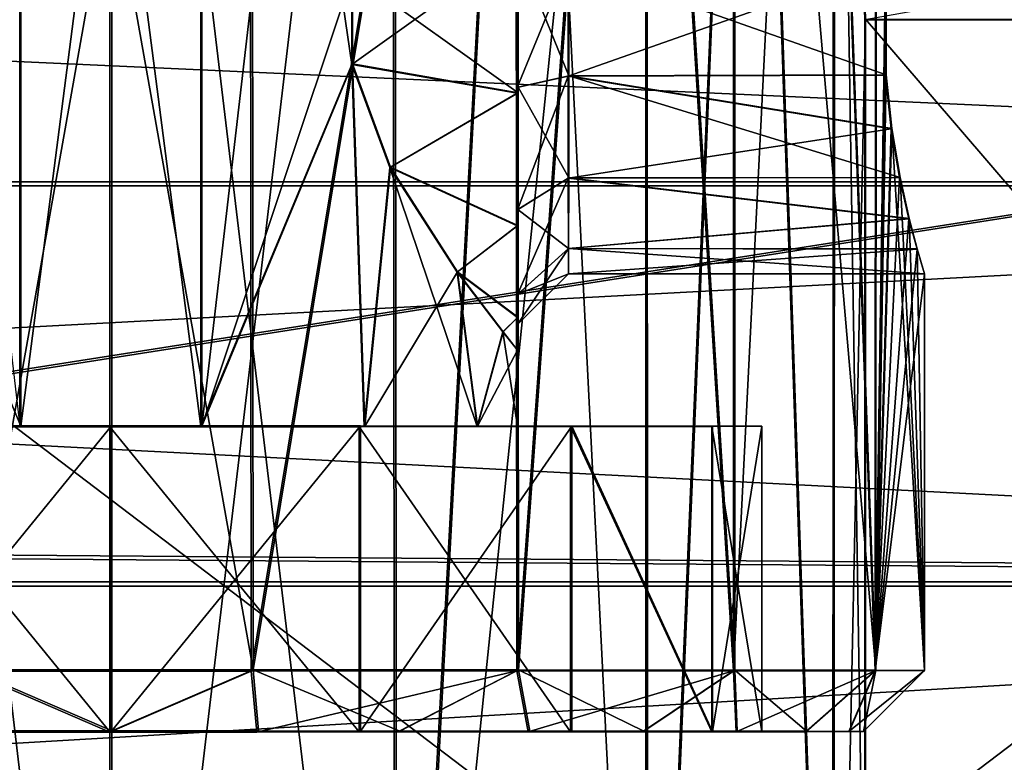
# Model space of a CAD drawing. Header units: millimetres. Extents: x -144 to 364, y -408 to 1133.
# Tile 165 of 256: x 129.18 to 134.02, y 11.3 to 14.95. Entities that reach past the tile are written whole.
import ezdxf

# ---------------------------------------------------------------- set-up
doc = ezdxf.new("R2010")
doc.units = ezdxf.units.MM
doc.header["$LTSCALE"] = 41.718519
for name, color, linetype in [('1004', 7, 'CONTINUOUS'), ('1005', 7, 'CONTINUOUS'), ('819', 7, 'CONTINUOUS'), ('822', 7, 'CONTINUOUS'), ('870', 7, 'CONTINUOUS'), ('871', 7, 'CONTINUOUS'), ('872', 7, 'CONTINUOUS'), ('873', 7, 'CONTINUOUS'), ('874', 7, 'CONTINUOUS'), ('878', 7, 'CONTINUOUS'), ('880', 7, 'CONTINUOUS'), ('896', 7, 'CONTINUOUS'), ('898', 7, 'CONTINUOUS'), ('899', 7, 'CONTINUOUS'), ('902', 7, 'CONTINUOUS'), ('903', 7, 'CONTINUOUS'), ('904', 7, 'CONTINUOUS'), ('905', 7, 'CONTINUOUS'), ('906', 7, 'CONTINUOUS'), ('907', 7, 'CONTINUOUS'), ('908', 7, 'CONTINUOUS'), ('909', 7, 'CONTINUOUS'), ('910', 7, 'CONTINUOUS'), ('911', 7, 'CONTINUOUS'), ('912', 7, 'CONTINUOUS'), ('913', 7, 'CONTINUOUS')]:
    doc.layers.add(name, color=color, linetype=linetype)

msp = doc.modelspace()

# ---------------------------------------------------------------- linework, layer by layer
at = {"layer": '1004', "color": 7, "linetype": 'CONTINUOUS', "true_color": 0xaaaaaa}
for points in [[(128.3764, 19.8582, -1.5831), (129.1775, 12.9486, -1.9652), (129.1783, 19.8237, -1.9701), (128.3764, 19.8582, -1.5831)], [(129.1775, 12.9486, -1.9652), (130.0676, 12.9486, -1.9663), (129.1783, 19.8237, -1.9701), (129.1775, 12.9486, -1.9652)], [(129.1783, 19.8237, -1.9701), (130.0676, 12.9486, -1.9663), (130.0667, 19.8237, -1.9713), (129.1783, 19.8237, -1.9701)], [(130.0676, 12.9486, -1.9663), (130.8094, 14.7293, -1.6287), (130.0667, 19.8237, -1.9713), (130.0676, 12.9486, -1.9663)], [(130.8094, 14.7293, -1.6287), (130.8094, 15.1685, -1.629), (130.0667, 19.8237, -1.9713), (130.8094, 14.7293, -1.6287)], [(130.0676, 12.9486, -1.9663), (130.87, 12.9489, -1.5811), (130.8094, 14.7293, -1.6287), (130.0676, 12.9486, -1.9663)], [(130.87, 12.9489, -1.5811), (130.9971, 14.2222, -1.4719), (130.8094, 14.7293, -1.6287), (130.87, 12.9489, -1.5811)], [(130.87, 12.9489, -1.5811), (131.4259, 12.9494, -0.8859), (130.9971, 14.2222, -1.4719), (130.87, 12.9489, -1.5811)], [(131.4259, 12.9494, -0.8859), (131.327, 13.7075, -1.0667), (130.9971, 14.2222, -1.4719), (131.4259, 12.9494, -0.8859)], [(131.4259, 12.9494, -0.8859), (131.5527, 13.4137, -0.5493), (131.327, 13.7075, -1.0667), (131.4259, 12.9494, -0.8859)], [(131.4259, 12.9494, -0.8859), (131.625, 12.95, -0.0184), (131.5527, 13.4137, -0.5493), (131.4259, 12.9494, -0.8859)], [(131.625, 12.95, -0.0184), (131.625, 13.325, -0.0187), (131.5527, 13.4137, -0.5493), (131.625, 12.95, -0.0184)]]:
    msp.add_3dface(points, dxfattribs=at)
at = {"layer": '1005', "color": 7, "linetype": 'CONTINUOUS', "true_color": 0xaaaaaa}
for points in [[(130.8736, 19.8604, 1.5417), (130.0726, 12.9513, 1.9334), (130.0717, 19.8264, 1.9288), (130.8736, 19.8604, 1.5417)], [(130.8135, 15.1707, 1.5912), (130.0726, 12.9513, 1.9334), (130.8736, 19.8604, 1.5417), (130.8135, 15.1707, 1.5912)], [(129.1824, 12.9513, 1.9345), (128.4406, 14.7315, 1.5945), (129.1833, 19.8264, 1.93), (129.1824, 12.9513, 1.9345)], [(128.4406, 14.7315, 1.5945), (128.4406, 15.1707, 1.5942), (129.1833, 19.8264, 1.93), (128.4406, 14.7315, 1.5945)], [(130.0726, 12.9513, 1.9334), (129.1824, 12.9513, 1.9345), (130.0717, 19.8264, 1.9288), (130.0726, 12.9513, 1.9334)], [(130.0717, 19.8264, 1.9288), (129.1824, 12.9513, 1.9345), (129.1833, 19.8264, 1.93), (130.0717, 19.8264, 1.9288)], [(130.0726, 12.9513, 1.9334), (130.8135, 15.1707, 1.5912), (130.8135, 14.7315, 1.5915), (130.0726, 12.9513, 1.9334)], [(129.1824, 12.9513, 1.9345), (128.38, 12.9511, 1.5494), (128.4406, 14.7315, 1.5945), (129.1824, 12.9513, 1.9345)], [(130.874, 12.9511, 1.5462), (130.0726, 12.9513, 1.9334), (130.8135, 14.7315, 1.5915), (130.874, 12.9511, 1.5462)], [(130.874, 12.9511, 1.5462), (130.8135, 14.7315, 1.5915), (131.0007, 14.2243, 1.4349), (130.874, 12.9511, 1.5462)], [(130.874, 12.9511, 1.5462), (131.0007, 14.2243, 1.4349), (131.3297, 13.7089, 1.0296), (130.874, 12.9511, 1.5462)], [(131.4281, 12.9506, 0.8496), (130.874, 12.9511, 1.5462), (131.3297, 13.7089, 1.0296), (131.4281, 12.9506, 0.8496)], [(131.4281, 12.9506, 0.8496), (131.3297, 13.7089, 1.0296), (131.554, 13.4145, 0.512), (131.4281, 12.9506, 0.8496)], [(131.625, 13.325, -0.0187), (131.4281, 12.9506, 0.8496), (131.554, 13.4145, 0.512), (131.625, 13.325, -0.0187)], [(131.625, 13.325, -0.0187), (131.625, 12.95, -0.0184), (131.4281, 12.9506, 0.8496), (131.625, 13.325, -0.0187)]]:
    msp.add_3dface(points, dxfattribs=at)
at = {"layer": '819', "color": 7, "linetype": 'CONTINUOUS', "true_color": 0xaaaaaa}
for points in [[(123.6128, 15.2192, -9.6105), (123.6084, 12.3414, -13.1024), (141.6127, 15.1678, -9.7142), (123.6128, 15.2192, -9.6105)], [(123.6372, 15.2326, 9.5908), (141.6373, 15.1812, 9.6489), (123.6416, 12.3595, 13.0866), (123.6372, 15.2326, 9.5908)], [(141.6127, 15.1678, -9.7142), (123.6084, 12.3414, -13.1024), (141.6082, 12.2014, -13.2556), (141.6127, 15.1678, -9.7142)], [(141.6373, 15.1812, 9.6489), (141.6418, 12.2198, 13.1944), (123.6416, 12.3595, 13.0866), (141.6373, 15.1812, 9.6489)], [(123.6084, 12.3414, -13.1024), (123.605, 8.6836, -15.7662), (141.6082, 12.2014, -13.2556), (123.6084, 12.3414, -13.1024)], [(123.6416, 12.3595, 13.0866), (141.6418, 12.2198, 13.1944), (123.645, 8.7054, 15.7555), (123.6416, 12.3595, 13.0866)], [(141.6082, 12.2014, -13.2556), (123.605, 8.6836, -15.7662), (141.6049, 8.4313, -15.9254), (141.6082, 12.2014, -13.2556)], [(141.6418, 12.2198, 13.1944), (141.6452, 8.4533, 15.8694), (123.645, 8.7054, 15.7555), (141.6418, 12.2198, 13.1944)]]:
    msp.add_3dface(points, dxfattribs=at)
at = {"layer": '822', "color": 7, "linetype": 'CONTINUOUS', "true_color": 0xaaaaaa}
for points in [[(105.6405, 15.8755, 12.1877), (105.643, 14.1519, 14.1558), (142.6645, 15.8755, 12.1408), (105.6405, 15.8755, 12.1877)], [(142.6645, 15.8755, 12.1408), (105.643, 14.1519, 14.1558), (142.667, 14.1519, 14.1089), (142.6645, 15.8755, 12.1408)], [(104.6071, 14.1323, -14.1272), (104.6096, 15.8586, -12.1614), (142.6312, 14.1323, -14.1753), (104.6071, 14.1323, -14.1272)], [(142.6312, 14.1323, -14.1753), (104.6096, 15.8586, -12.1614), (142.6337, 15.8586, -12.2096), (142.6312, 14.1323, -14.1753)], [(104.6049, 12.1643, -15.8507), (104.6071, 14.1323, -14.1272), (142.629, 12.1642, -15.8989), (104.6049, 12.1643, -15.8507)], [(142.629, 12.1642, -15.8989), (104.6071, 14.1323, -14.1272), (142.6312, 14.1323, -14.1753), (142.629, 12.1642, -15.8989)], [(105.643, 14.1519, 14.1558), (105.6452, 12.1862, 15.8821), (142.667, 14.1519, 14.1089), (105.643, 14.1519, 14.1558)], [(142.667, 14.1519, 14.1089), (105.6452, 12.1862, 15.8821), (142.6692, 12.1862, 15.8352), (142.667, 14.1519, 14.1089)], [(104.6031, 9.988, -17.3026), (104.6049, 12.1643, -15.8507), (142.6271, 9.988, -17.3508), (104.6031, 9.988, -17.3026)], [(142.6271, 9.988, -17.3508), (104.6049, 12.1643, -15.8507), (142.629, 12.1642, -15.8989), (142.6271, 9.988, -17.3508)], [(105.6452, 12.1862, 15.8821), (105.647, 10.012, 17.3371), (142.6692, 12.1862, 15.8352), (105.6452, 12.1862, 15.8821)], [(142.6692, 12.1862, 15.8352), (105.647, 10.012, 17.3371), (142.6711, 10.012, 17.2901), (142.6692, 12.1862, 15.8352)]]:
    msp.add_3dface(points, dxfattribs=at)
at = {"layer": '870', "color": 7, "linetype": 'CONTINUOUS', "true_color": 0xaaaaaa}
for points in [[(137.6272, 14.9512, 1.7226), (137.6272, 9.9512, 1.726), (133.335, 14.9512, 1.728), (137.6272, 14.9512, 1.7226)], [(137.6272, 9.9512, 1.726), (133.335, 9.9512, 1.7315), (133.335, 14.9512, 1.728), (137.6272, 9.9512, 1.726)]]:
    msp.add_3dface(points, dxfattribs=at)
at = {"layer": '871', "color": 7, "linetype": 'CONTINUOUS', "true_color": 0xaaaaaa}
msp.add_3dface([(137.6228, 14.9488, -1.7774), (137.623, 15.7083, -1.6046), (133.3306, 14.9488, -1.772), (137.6228, 14.9488, -1.7774)], dxfattribs=at)
at = {"layer": '872', "color": 7, "linetype": 'CONTINUOUS', "true_color": 0xaaaaaa}
for points in [[(137.6228, 9.9488, -1.7739), (137.6228, 14.9488, -1.7774), (133.3306, 9.9488, -1.7685), (137.6228, 9.9488, -1.7739)], [(133.3306, 9.9488, -1.7685), (137.6228, 14.9488, -1.7774), (133.3306, 14.9488, -1.772), (133.3306, 9.9488, -1.7685)]]:
    msp.add_3dface(points, dxfattribs=at)
at = {"layer": '873', "color": 7, "linetype": 'CONTINUOUS', "true_color": 0xaaaaaa}
for points in [[(123.618, 17.1353, -5.5112), (141.618, 17.1353, -5.534), (123.6181, 3.4603, -5.5017), (123.618, 17.1353, -5.5112)], [(123.6181, 3.4603, -5.5017), (141.618, 17.1353, -5.534), (141.618, 3.4603, -5.5245), (123.6181, 3.4603, -5.5017)]]:
    msp.add_3dface(points, dxfattribs=at)
at = {"layer": '874', "color": 7, "linetype": 'CONTINUOUS', "true_color": 0xaaaaaa}
for points in [[(141.632, 17.1429, 5.466), (123.632, 17.1429, 5.4888), (141.632, 3.4679, 5.4755), (141.632, 17.1429, 5.466)], [(123.632, 17.1429, 5.4888), (123.632, 3.4679, 5.4983), (141.632, 3.4679, 5.4755), (123.632, 17.1429, 5.4888)]]:
    msp.add_3dface(points, dxfattribs=at)
at = {"layer": '878', "color": 7, "linetype": 'CONTINUOUS', "true_color": 0xaaaaaa}
for points in [[(129.6302, 19.2052, 4.0798), (128.2276, 7.5027, 3.8424), (128.2397, 19.2629, 3.8386), (129.6302, 19.2052, 4.0798)], [(128.2178, 7.4973, -3.863), (129.6198, 7.4972, -4.1121), (128.2306, 19.2575, -3.8759), (128.2178, 7.4973, -3.863)], [(128.2306, 19.2575, -3.8759), (129.6198, 7.4972, -4.1121), (129.6198, 19.1995, -4.1202), (128.2306, 19.2575, -3.8759)], [(129.6302, 7.5028, 4.0879), (128.2276, 7.5027, 3.8424), (129.6302, 19.2052, 4.0798), (129.6302, 7.5028, 4.0879)]]:
    msp.add_3dface(points, dxfattribs=at)
at = {"layer": '880', "color": 7, "linetype": 'CONTINUOUS', "true_color": 0xaaaaaa}
for points in [[(132.766, 19.4947, -2.6556), (133.1732, 7.4986, -2.0665), (133.1793, 19.5766, -2.0643), (132.766, 19.4947, -2.6556)], [(133.1832, 19.5792, 2.0165), (133.1784, 7.5014, 2.0333), (132.7714, 19.4981, 2.6083), (133.1832, 19.5792, 2.0165)], [(133.1732, 7.4986, -2.0665), (133.3306, 9.9488, -1.7685), (133.1793, 19.5766, -2.0643), (133.1732, 7.4986, -2.0665)], [(133.335, 14.9512, 1.728), (133.1784, 7.5014, 2.0333), (133.1832, 19.5792, 2.0165), (133.335, 14.9512, 1.728)], [(133.3306, 9.9488, -1.7685), (133.3306, 14.9488, -1.772), (133.1793, 19.5766, -2.0643), (133.3306, 9.9488, -1.7685)], [(132.2538, 19.4069, -3.1667), (132.2564, 7.4978, -3.1563), (132.766, 19.4947, -2.6556), (132.2538, 19.4069, -3.1667)], [(132.2564, 7.4978, -3.1563), (133.1732, 7.4986, -2.0665), (132.766, 19.4947, -2.6556), (132.2564, 7.4978, -3.1563)], [(132.7714, 19.4981, 2.6083), (132.2643, 7.5022, 3.1254), (132.2605, 19.4111, 3.1203), (132.7714, 19.4981, 2.6083)], [(133.1784, 7.5014, 2.0333), (132.2643, 7.5022, 3.1254), (132.7714, 19.4981, 2.6083), (133.1784, 7.5014, 2.0333)], [(132.2643, 7.5022, 3.1254), (131.0323, 7.5027, 3.8388), (132.2605, 19.4111, 3.1203), (132.2643, 7.5022, 3.1254)], [(132.2605, 19.4111, 3.1203), (131.0323, 7.5027, 3.8388), (131.6693, 19.3292, 3.5337), (132.2605, 19.4111, 3.1203)], [(131.6613, 19.3244, -3.5789), (132.2564, 7.4978, -3.1563), (132.2538, 19.4069, -3.1667), (131.6613, 19.3244, -3.5789)], [(131.0103, 19.2575, -3.8791), (131.0225, 7.4973, -3.8666), (131.6613, 19.3244, -3.5789), (131.0103, 19.2575, -3.8791)], [(131.6693, 19.3292, 3.5337), (131.0323, 7.5027, 3.8388), (131.0194, 19.2628, 3.8354), (131.6693, 19.3292, 3.5337)], [(131.0225, 7.4973, -3.8666), (132.2564, 7.4978, -3.1563), (131.6613, 19.3244, -3.5789), (131.0225, 7.4973, -3.8666)], [(131.0323, 7.5027, 3.8388), (129.6302, 7.5028, 4.0879), (131.0194, 19.2628, 3.8354), (131.0323, 7.5027, 3.8388)], [(129.6302, 7.5028, 4.0879), (129.6302, 19.2052, 4.0798), (131.0194, 19.2628, 3.8354), (129.6302, 7.5028, 4.0879)], [(129.6198, 19.1995, -4.1202), (131.0225, 7.4973, -3.8666), (131.0103, 19.2575, -3.8791), (129.6198, 19.1995, -4.1202)], [(129.6198, 7.4972, -4.1121), (131.0225, 7.4973, -3.8666), (129.6198, 19.1995, -4.1202), (129.6198, 7.4972, -4.1121)], [(133.335, 14.9512, 1.728), (133.335, 9.9512, 1.7315), (133.1784, 7.5014, 2.0333), (133.335, 14.9512, 1.728)]]:
    msp.add_3dface(points, dxfattribs=at)
at = {"layer": '896', "color": 7, "linetype": 'CONTINUOUS', "true_color": 0xaaaaaa}
for points in [[(128.8986, 11.4475, -3.6428), (129.6203, 11.4474, -3.7148), (128.3966, 11.4479, -2.9697), (128.8986, 11.4475, -3.6428)], [(128.3966, 11.4479, -2.9697), (129.6203, 11.4474, -3.7148), (129.621, 11.4478, -3.2148), (128.3966, 11.4479, -2.9697)], [(129.6291, 11.4522, 3.1852), (128.9078, 11.4525, 3.615), (128.4041, 11.452, 2.9431), (129.6291, 11.4522, 3.1852)], [(129.6297, 11.4526, 3.6852), (128.9078, 11.4525, 3.615), (129.6291, 11.4522, 3.1852), (129.6297, 11.4526, 3.6852)], [(129.6203, 11.4474, -3.7148), (130.3423, 11.4475, -3.6447), (129.621, 11.4478, -3.2148), (129.6203, 11.4474, -3.7148)], [(129.621, 11.4478, -3.2148), (130.3423, 11.4475, -3.6447), (130.8459, 11.4479, -2.9728), (129.621, 11.4478, -3.2148)], [(130.8534, 11.452, 2.94), (129.6297, 11.4526, 3.6852), (129.6291, 11.4522, 3.1852), (130.8534, 11.452, 2.94)], [(130.3515, 11.4525, 3.6131), (129.6297, 11.4526, 3.6852), (130.8534, 11.452, 2.94), (130.3515, 11.4525, 3.6131)], [(130.3423, 11.4475, -3.6447), (131.0366, 11.4476, -3.435), (130.8459, 11.4479, -2.9728), (130.3423, 11.4475, -3.6447)], [(131.0453, 11.4524, 3.4017), (130.3515, 11.4525, 3.6131), (130.8534, 11.452, 2.94), (131.0453, 11.4524, 3.4017)], [(130.8459, 11.4479, -2.9728), (131.6767, 11.4479, -3.0939), (131.8848, 11.4484, -2.2805), (130.8459, 11.4479, -2.9728)], [(131.0366, 11.4476, -3.435), (131.6767, 11.4479, -3.0939), (130.8459, 11.4479, -2.9728), (131.0366, 11.4476, -3.435)], [(131.8906, 11.4516, 2.2451), (131.0453, 11.4524, 3.4017), (130.8534, 11.452, 2.94), (131.8906, 11.4516, 2.2451)], [(131.6845, 11.4521, 3.059), (131.0453, 11.4524, 3.4017), (131.8906, 11.4516, 2.2451), (131.6845, 11.4521, 3.059)], [(131.6767, 11.4479, -3.0939), (132.238, 11.4482, -2.6345), (131.8848, 11.4484, -2.2805), (131.6767, 11.4479, -3.0939)], [(132.2446, 11.4518, 2.5982), (131.6845, 11.4521, 3.059), (131.8906, 11.4516, 2.2451), (132.2446, 11.4518, 2.5982)], [(131.8848, 11.4484, -2.2805), (132.238, 11.4482, -2.6345), (132.5799, 11.4491, -1.2431), (131.8848, 11.4484, -2.2805)], [(132.583, 11.4508, 1.206), (132.2446, 11.4518, 2.5982), (131.8906, 11.4516, 2.2451), (132.583, 11.4508, 1.206)], [(132.238, 11.4482, -2.6345), (132.6988, 11.4486, -2.0744), (132.5799, 11.4491, -1.2431), (132.238, 11.4482, -2.6345)], [(132.7041, 11.4514, 2.0369), (132.2446, 11.4518, 2.5982), (132.583, 11.4508, 1.206), (132.7041, 11.4514, 2.0369)], [(132.5799, 11.4491, -1.2431), (132.6988, 11.4486, -2.0744), (132.825, 11.45, -0.0189), (132.5799, 11.4491, -1.2431)], [(132.825, 11.45, -0.0189), (132.7041, 11.4514, 2.0369), (132.583, 11.4508, 1.206), (132.825, 11.45, -0.0189)], [(132.6988, 11.4486, -2.0744), (133.0416, 11.449, -1.4351), (132.825, 11.45, -0.0189), (132.6988, 11.4486, -2.0744)], [(132.7041, 11.4514, 2.0369), (133.0416, 11.449, -1.4351), (133.0452, 11.451, 1.3967), (132.7041, 11.4514, 2.0369)], [(133.0416, 11.449, -1.4351), (132.7041, 11.4514, 2.0369), (132.825, 11.45, -0.0189), (133.0416, 11.449, -1.4351)], [(133.0416, 11.449, -1.4351), (133.253, 11.4495, -0.7412), (133.0452, 11.451, 1.3967), (133.0416, 11.449, -1.4351)], [(133.0452, 11.451, 1.3967), (133.253, 11.4495, -0.7412), (133.2548, 11.4505, 0.7023), (133.0452, 11.451, 1.3967)], [(133.253, 11.4495, -0.7412), (133.325, 11.45, -0.0195), (133.2548, 11.4505, 0.7023), (133.253, 11.4495, -0.7412)]]:
    msp.add_3dface(points, dxfattribs=at)
at = {"layer": '898', "color": 7, "linetype": 'CONTINUOUS', "true_color": 0xaaaaaa}
for points in [[(133.0902, 19.8194, -2.0187), (133.3849, 19.8733, -1.3858), (133.3821, 11.749, -1.3879), (133.0902, 19.8194, -2.0187)], [(133.3821, 11.749, -1.3879), (133.3849, 19.8733, -1.3858), (133.4329, 15.2222, -1.2421), (133.3821, 11.749, -1.3879)], [(132.6877, 19.7526, -2.5935), (133.0902, 19.8194, -2.0187), (132.6859, 11.7482, -2.5901), (132.6877, 19.7526, -2.5935)], [(132.6859, 11.7482, -2.5901), (133.0902, 19.8194, -2.0187), (133.3821, 11.749, -1.3879), (132.6859, 11.7482, -2.5901)], [(132.1898, 19.6812, -3.09), (132.6877, 19.7526, -2.5935), (132.6859, 11.7482, -2.5901), (132.1898, 19.6812, -3.09)], [(131.6138, 19.6142, -3.491), (132.1898, 19.6812, -3.09), (131.6206, 11.7476, -3.4817), (131.6138, 19.6142, -3.491)], [(131.6206, 11.7476, -3.4817), (132.1898, 19.6812, -3.09), (132.6859, 11.7482, -2.5901), (131.6206, 11.7476, -3.4817)], [(130.3089, 19.5245, -3.9615), (131.6138, 19.6142, -3.491), (130.3146, 11.7473, -3.9552), (130.3089, 19.5245, -3.9615)], [(130.3146, 11.7473, -3.9552), (131.6138, 19.6142, -3.491), (131.6206, 11.7476, -3.4817), (130.3146, 11.7473, -3.9552)], [(128.9311, 19.5245, -3.9598), (130.3089, 19.5245, -3.9615), (128.9254, 11.7473, -3.9534), (128.9311, 19.5245, -3.9598)], [(128.9254, 11.7473, -3.9534), (130.3089, 19.5245, -3.9615), (130.3146, 11.7473, -3.9552), (128.9254, 11.7473, -3.9534)], [(133.4329, 14.6761, -1.2417), (133.3821, 11.749, -1.3879), (133.4329, 15.2222, -1.2421), (133.4329, 14.6761, -1.2417)], [(133.4609, 14.4128, -1.1508), (133.3821, 11.749, -1.3879), (133.4329, 14.6761, -1.2417), (133.4609, 14.4128, -1.1508)], [(133.5021, 14.1724, -1.0009), (133.3821, 11.749, -1.3879), (133.4609, 14.4128, -1.1508), (133.5021, 14.1724, -1.0009)], [(133.5477, 13.9707, -0.799), (133.3821, 11.749, -1.3879), (133.5021, 14.1724, -1.0009), (133.5477, 13.9707, -0.799)], [(133.5881, 13.821, -0.5588), (133.3821, 11.749, -1.3879), (133.5477, 13.9707, -0.799), (133.5881, 13.821, -0.5588)], [(133.625, 13.7, -0.0215), (133.3821, 11.749, -1.3879), (133.5881, 13.821, -0.5588), (133.625, 13.7, -0.0215)], [(133.625, 11.75, -0.0201), (133.3821, 11.749, -1.3879), (133.625, 13.7, -0.0215), (133.625, 11.75, -0.0201)]]:
    msp.add_3dface(points, dxfattribs=at)
at = {"layer": '899', "color": 7, "linetype": 'CONTINUOUS', "true_color": 0xaaaaaa}
for points in [[(133.3883, 19.8752, 1.3349), (133.0953, 19.8221, 1.9686), (133.3855, 11.7509, 1.3482), (133.3883, 19.8752, 1.3349)], [(133.436, 14.6778, 1.1979), (133.3883, 19.8752, 1.3349), (133.3855, 11.7509, 1.3482), (133.436, 14.6778, 1.1979)], [(133.436, 15.2239, 1.1975), (133.3883, 19.8752, 1.3349), (133.436, 14.6778, 1.1979), (133.436, 15.2239, 1.1975)], [(133.0953, 19.8221, 1.9686), (132.6942, 19.7562, 2.5445), (133.3855, 11.7509, 1.3482), (133.0953, 19.8221, 1.9686)], [(132.6942, 19.7562, 2.5445), (132.1976, 19.6855, 3.0424), (132.6925, 11.7518, 2.5522), (132.6942, 19.7562, 2.5445)], [(133.3855, 11.7509, 1.3482), (132.6942, 19.7562, 2.5445), (132.6925, 11.7518, 2.5522), (133.3855, 11.7509, 1.3482)], [(132.1976, 19.6855, 3.0424), (131.6226, 19.619, 3.445), (131.6294, 11.7524, 3.4465), (132.1976, 19.6855, 3.0424)], [(132.6925, 11.7518, 2.5522), (132.1976, 19.6855, 3.0424), (131.6294, 11.7524, 3.4465), (132.6925, 11.7518, 2.5522)], [(131.6226, 19.619, 3.445), (130.3189, 19.5299, 3.9189), (130.3246, 11.7527, 3.9233), (131.6226, 19.619, 3.445)], [(131.6294, 11.7524, 3.4465), (131.6226, 19.619, 3.445), (130.3246, 11.7527, 3.9233), (131.6294, 11.7524, 3.4465)], [(130.3246, 11.7527, 3.9233), (128.9411, 19.5299, 3.9207), (128.9354, 11.7527, 3.9251), (130.3246, 11.7527, 3.9233)], [(130.3189, 19.5299, 3.9189), (128.9411, 19.5299, 3.9207), (130.3246, 11.7527, 3.9233), (130.3189, 19.5299, 3.9189)], [(133.4638, 14.4144, 1.1073), (133.436, 14.6778, 1.1979), (133.3855, 11.7509, 1.3482), (133.4638, 14.4144, 1.1073)], [(133.625, 11.75, -0.0201), (133.4638, 14.4144, 1.1073), (133.3855, 11.7509, 1.3482), (133.625, 11.75, -0.0201)], [(133.4638, 14.4144, 1.1073), (133.625, 11.75, -0.0201), (133.5045, 14.1737, 0.9576), (133.4638, 14.4144, 1.1073)], [(133.5045, 14.1737, 0.9576), (133.625, 11.75, -0.0201), (133.5497, 13.9717, 0.7559), (133.5045, 14.1737, 0.9576)], [(133.5497, 13.9717, 0.7559), (133.625, 11.75, -0.0201), (133.5894, 13.8217, 0.5158), (133.5497, 13.9717, 0.7559)], [(133.625, 11.75, -0.0201), (133.625, 13.7, -0.0215), (133.5894, 13.8217, 0.5158), (133.625, 11.75, -0.0201)]]:
    msp.add_3dface(points, dxfattribs=at)
at = {"layer": '902', "color": 7, "linetype": 'CONTINUOUS', "true_color": 0xaaaaaa}
for points in [[(131.8735, 14.671, -1.2386), (133.4329, 15.2222, -1.2421), (131.8735, 15.2273, -1.239), (131.8735, 14.671, -1.2386)], [(133.4329, 14.6761, -1.2417), (133.4329, 15.2222, -1.2421), (131.8735, 14.671, -1.2386), (133.4329, 14.6761, -1.2417)], [(133.4609, 14.4128, -1.1508), (133.4329, 14.6761, -1.2417), (131.8735, 14.671, -1.2386), (133.4609, 14.4128, -1.1508)], [(131.8738, 14.1699, -0.9969), (133.4609, 14.4128, -1.1508), (131.8735, 14.671, -1.2386), (131.8738, 14.1699, -0.9969)], [(133.5021, 14.1724, -1.0009), (133.4609, 14.4128, -1.1508), (131.8738, 14.1699, -0.9969), (133.5021, 14.1724, -1.0009)], [(133.5477, 13.9707, -0.799), (133.5021, 14.1724, -1.0009), (131.8738, 14.1699, -0.9969), (133.5477, 13.9707, -0.799)], [(131.8743, 13.8234, -0.5617), (133.5477, 13.9707, -0.799), (131.8738, 14.1699, -0.9969), (131.8743, 13.8234, -0.5617)], [(133.5881, 13.821, -0.5588), (133.5477, 13.9707, -0.799), (131.8743, 13.8234, -0.5617), (133.5881, 13.821, -0.5588)], [(131.875, 13.7, -0.0193), (133.5881, 13.821, -0.5588), (131.8743, 13.8234, -0.5617), (131.875, 13.7, -0.0193)], [(133.625, 13.7, -0.0215), (133.5881, 13.821, -0.5588), (131.875, 13.7, -0.0193), (133.625, 13.7, -0.0215)]]:
    msp.add_3dface(points, dxfattribs=at)
at = {"layer": '903', "color": 7, "linetype": 'CONTINUOUS', "true_color": 0xaaaaaa}
for points in [[(131.6232, 14.6152, -1.482), (131.8735, 15.2273, -1.239), (131.6232, 15.2828, -1.4824), (131.6232, 14.6152, -1.482)], [(131.8735, 14.671, -1.2386), (131.8735, 15.2273, -1.239), (131.6232, 14.6152, -1.482), (131.8735, 14.671, -1.2386)], [(131.6235, 14.0139, -1.1919), (131.8735, 14.671, -1.2386), (131.6232, 14.6152, -1.482), (131.6235, 14.0139, -1.1919)], [(131.8738, 14.1699, -0.9969), (131.8735, 14.671, -1.2386), (131.6235, 14.0139, -1.1919), (131.8738, 14.1699, -0.9969)], [(131.6242, 13.5981, -0.6697), (131.8738, 14.1699, -0.9969), (131.6235, 14.0139, -1.1919), (131.6242, 13.5981, -0.6697)], [(131.8743, 13.8234, -0.5617), (131.8738, 14.1699, -0.9969), (131.6242, 13.5981, -0.6697), (131.8743, 13.8234, -0.5617)], [(131.625, 13.45, -0.0188), (131.8743, 13.8234, -0.5617), (131.6242, 13.5981, -0.6697), (131.625, 13.45, -0.0188)], [(131.875, 13.7, -0.0193), (131.8743, 13.8234, -0.5617), (131.625, 13.45, -0.0188), (131.875, 13.7, -0.0193)]]:
    msp.add_3dface(points, dxfattribs=at)
at = {"layer": '904', "color": 7, "linetype": 'CONTINUOUS', "true_color": 0xaaaaaa}
for points in [[(131.6232, 14.6152, -1.482), (131.6232, 15.2828, -1.4824), (131.623, 15.3105, -1.6043), (131.6232, 14.6152, -1.482)], [(131.623, 14.5873, -1.6038), (131.6232, 14.6152, -1.482), (131.623, 15.3105, -1.6043), (131.623, 14.5873, -1.6038)], [(131.627, 14.5895, 1.5647), (131.627, 15.3127, 1.5642), (131.6269, 15.2848, 1.4424), (131.627, 14.5895, 1.5647)], [(131.6269, 14.6172, 1.4428), (131.627, 14.5895, 1.5647), (131.6269, 15.2848, 1.4424), (131.6269, 14.6172, 1.4428)], [(131.6234, 13.9359, -1.2896), (131.6232, 14.6152, -1.482), (131.623, 14.5873, -1.6038), (131.6234, 13.9359, -1.2896)], [(131.6235, 14.0139, -1.1919), (131.6232, 14.6152, -1.482), (131.6234, 13.9359, -1.2896), (131.6235, 14.0139, -1.1919)], [(131.6265, 14.0156, 1.1536), (131.6266, 13.9377, 1.2514), (131.6269, 14.6172, 1.4428), (131.6265, 14.0156, 1.1536)], [(131.6266, 13.9377, 1.2514), (131.627, 14.5895, 1.5647), (131.6269, 14.6172, 1.4428), (131.6266, 13.9377, 1.2514)], [(131.6241, 13.4854, -0.7238), (131.6235, 14.0139, -1.1919), (131.6234, 13.9359, -1.2896), (131.6241, 13.4854, -0.7238)], [(131.6242, 13.5981, -0.6697), (131.6235, 14.0139, -1.1919), (131.6241, 13.4854, -0.7238), (131.6242, 13.5981, -0.6697)], [(131.6258, 13.599, 0.6319), (131.6259, 13.4864, 0.6862), (131.6265, 14.0156, 1.1536), (131.6258, 13.599, 0.6319)], [(131.6259, 13.4864, 0.6862), (131.6266, 13.9377, 1.2514), (131.6265, 14.0156, 1.1536), (131.6259, 13.4864, 0.6862)], [(131.625, 13.45, -0.0188), (131.6259, 13.4864, 0.6862), (131.6258, 13.599, 0.6319), (131.625, 13.45, -0.0188)], [(131.625, 13.325, -0.0187), (131.6242, 13.5981, -0.6697), (131.6241, 13.4854, -0.7238), (131.625, 13.325, -0.0187)], [(131.625, 13.45, -0.0188), (131.6242, 13.5981, -0.6697), (131.625, 13.325, -0.0187), (131.625, 13.45, -0.0188)], [(131.6259, 13.4864, 0.6862), (131.625, 13.45, -0.0188), (131.625, 13.325, -0.0187), (131.6259, 13.4864, 0.6862)]]:
    msp.add_3dface(points, dxfattribs=at)
at = {"layer": '905', "color": 7, "linetype": 'CONTINUOUS', "true_color": 0xaaaaaa}
for points in [[(133.436, 15.2239, 1.1975), (133.436, 14.6778, 1.1979), (131.8766, 15.229, 1.1983), (133.436, 15.2239, 1.1975)], [(131.8766, 15.229, 1.1983), (133.436, 14.6778, 1.1979), (131.8766, 14.6727, 1.1987), (131.8766, 15.229, 1.1983)], [(131.8766, 14.6727, 1.1987), (133.5045, 14.1737, 0.9576), (131.8763, 14.1713, 0.9577), (131.8766, 14.6727, 1.1987)], [(133.436, 14.6778, 1.1979), (133.4638, 14.4144, 1.1073), (131.8766, 14.6727, 1.1987), (133.436, 14.6778, 1.1979)], [(133.4638, 14.4144, 1.1073), (133.5045, 14.1737, 0.9576), (131.8766, 14.6727, 1.1987), (133.4638, 14.4144, 1.1073)], [(131.8763, 14.1713, 0.9577), (133.5497, 13.9717, 0.7559), (131.8757, 13.8242, 0.523), (131.8763, 14.1713, 0.9577)], [(133.5045, 14.1737, 0.9576), (133.5497, 13.9717, 0.7559), (131.8763, 14.1713, 0.9577), (133.5045, 14.1737, 0.9576)], [(133.5497, 13.9717, 0.7559), (133.5894, 13.8217, 0.5158), (131.8757, 13.8242, 0.523), (133.5497, 13.9717, 0.7559)], [(133.625, 13.7, -0.0215), (131.875, 13.7, -0.0193), (131.8757, 13.8242, 0.523), (133.625, 13.7, -0.0215)], [(133.5894, 13.8217, 0.5158), (133.625, 13.7, -0.0215), (131.8757, 13.8242, 0.523), (133.5894, 13.8217, 0.5158)]]:
    msp.add_3dface(points, dxfattribs=at)
at = {"layer": '906', "color": 7, "linetype": 'CONTINUOUS', "true_color": 0xaaaaaa}
for points in [[(131.6269, 14.6172, 1.4428), (131.6269, 15.2848, 1.4424), (131.8766, 14.6727, 1.1987), (131.6269, 14.6172, 1.4428)], [(131.6269, 15.2848, 1.4424), (131.8766, 15.229, 1.1983), (131.8766, 14.6727, 1.1987), (131.6269, 15.2848, 1.4424)], [(131.6269, 14.6172, 1.4428), (131.8766, 14.6727, 1.1987), (131.8763, 14.1713, 0.9577), (131.6269, 14.6172, 1.4428)], [(131.6265, 14.0156, 1.1536), (131.6269, 14.6172, 1.4428), (131.8763, 14.1713, 0.9577), (131.6265, 14.0156, 1.1536)], [(131.6265, 14.0156, 1.1536), (131.8763, 14.1713, 0.9577), (131.8757, 13.8242, 0.523), (131.6265, 14.0156, 1.1536)], [(131.6258, 13.599, 0.6319), (131.6265, 14.0156, 1.1536), (131.8757, 13.8242, 0.523), (131.6258, 13.599, 0.6319)], [(131.875, 13.7, -0.0193), (131.6258, 13.599, 0.6319), (131.8757, 13.8242, 0.523), (131.875, 13.7, -0.0193)], [(131.875, 13.7, -0.0193), (131.625, 13.45, -0.0188), (131.6258, 13.599, 0.6319), (131.875, 13.7, -0.0193)]]:
    msp.add_3dface(points, dxfattribs=at)
at = {"layer": '907', "color": 7, "linetype": 'CONTINUOUS', "true_color": 0xaaaaaa}
for points in [[(127.3651, 12.9516, 2.2497), (126.6701, 12.9508, 1.2124), (129.1824, 12.9513, 1.9345), (127.3651, 12.9516, 2.2497)], [(129.1824, 12.9513, 1.9345), (126.6701, 12.9508, 1.2124), (128.38, 12.9511, 1.5494), (129.1824, 12.9513, 1.9345)], [(127.3594, 12.9484, -2.2758), (131.8849, 12.9484, -2.2815), (130.0676, 12.9486, -1.9663), (127.3594, 12.9484, -2.2758)], [(129.1775, 12.9486, -1.9652), (127.3594, 12.9484, -2.2758), (130.0676, 12.9486, -1.9663), (129.1775, 12.9486, -1.9652)], [(128.3967, 12.9479, -2.9708), (131.8849, 12.9484, -2.2815), (127.3594, 12.9484, -2.2758), (128.3967, 12.9479, -2.9708)], [(128.4042, 12.952, 2.9421), (127.3651, 12.9516, 2.2497), (130.8533, 12.952, 2.939), (128.4042, 12.952, 2.9421)], [(130.8533, 12.952, 2.939), (127.3651, 12.9516, 2.2497), (131.8906, 12.9516, 2.244), (130.8533, 12.952, 2.939)], [(131.8906, 12.9516, 2.244), (127.3651, 12.9516, 2.2497), (129.1824, 12.9513, 1.9345), (131.8906, 12.9516, 2.244)], [(130.8458, 12.9479, -2.9739), (131.8849, 12.9484, -2.2815), (128.3967, 12.9479, -2.9708), (130.8458, 12.9479, -2.9739)], [(129.621, 12.9478, -3.2159), (130.8458, 12.9479, -2.9739), (128.3967, 12.9479, -2.9708), (129.621, 12.9478, -3.2159)], [(129.6291, 12.9522, 3.1841), (128.4042, 12.952, 2.9421), (130.8533, 12.952, 2.939), (129.6291, 12.9522, 3.1841)], [(130.0726, 12.9513, 1.9334), (131.8906, 12.9516, 2.244), (129.1824, 12.9513, 1.9345), (130.0726, 12.9513, 1.9334)], [(131.8849, 12.9484, -2.2815), (132.5799, 12.9491, -1.2442), (130.0676, 12.9486, -1.9663), (131.8849, 12.9484, -2.2815)], [(130.0676, 12.9486, -1.9663), (132.5799, 12.9491, -1.2442), (130.87, 12.9489, -1.5811), (130.0676, 12.9486, -1.9663)], [(130.874, 12.9511, 1.5462), (131.8906, 12.9516, 2.244), (130.0726, 12.9513, 1.9334), (130.874, 12.9511, 1.5462)], [(130.87, 12.9489, -1.5811), (132.5799, 12.9491, -1.2442), (131.4259, 12.9494, -0.8859), (130.87, 12.9489, -1.5811)], [(132.583, 12.9508, 1.2049), (131.8906, 12.9516, 2.244), (130.874, 12.9511, 1.5462), (132.583, 12.9508, 1.2049)], [(131.4281, 12.9506, 0.8496), (132.583, 12.9508, 1.2049), (130.874, 12.9511, 1.5462), (131.4281, 12.9506, 0.8496)], [(132.5799, 12.9491, -1.2442), (132.825, 12.95, -0.0199), (131.4259, 12.9494, -0.8859), (132.5799, 12.9491, -1.2442)], [(131.4259, 12.9494, -0.8859), (132.825, 12.95, -0.0199), (131.625, 12.95, -0.0184), (131.4259, 12.9494, -0.8859)], [(131.625, 12.95, -0.0184), (132.583, 12.9508, 1.2049), (131.4281, 12.9506, 0.8496), (131.625, 12.95, -0.0184)], [(132.825, 12.95, -0.0199), (132.583, 12.9508, 1.2049), (131.625, 12.95, -0.0184), (132.825, 12.95, -0.0199)]]:
    msp.add_3dface(points, dxfattribs=at)
at = {"layer": '908', "color": 7, "linetype": 'CONTINUOUS', "true_color": 0xaaaaaa}
for points in [[(129.6291, 11.4522, 3.1852), (128.4041, 11.452, 2.9431), (129.6291, 12.9522, 3.1841), (129.6291, 11.4522, 3.1852)], [(128.4041, 11.452, 2.9431), (128.4042, 12.952, 2.9421), (129.6291, 12.9522, 3.1841), (128.4041, 11.452, 2.9431)], [(129.6291, 11.4522, 3.1852), (129.6291, 12.9522, 3.1841), (130.8533, 12.952, 2.939), (129.6291, 11.4522, 3.1852)], [(130.8534, 11.452, 2.94), (129.6291, 11.4522, 3.1852), (130.8533, 12.952, 2.939), (130.8534, 11.452, 2.94)], [(130.8534, 11.452, 2.94), (130.8533, 12.952, 2.939), (131.8906, 12.9516, 2.244), (130.8534, 11.452, 2.94)], [(131.8906, 11.4516, 2.2451), (130.8534, 11.452, 2.94), (131.8906, 12.9516, 2.244), (131.8906, 11.4516, 2.2451)], [(132.583, 11.4508, 1.206), (131.8906, 11.4516, 2.2451), (131.8906, 12.9516, 2.244), (132.583, 11.4508, 1.206)], [(132.583, 11.4508, 1.206), (131.8906, 12.9516, 2.244), (132.583, 12.9508, 1.2049), (132.583, 11.4508, 1.206)], [(132.583, 11.4508, 1.206), (132.583, 12.9508, 1.2049), (132.825, 12.95, -0.0199), (132.583, 11.4508, 1.206)], [(132.825, 11.45, -0.0189), (132.583, 11.4508, 1.206), (132.825, 12.95, -0.0199), (132.825, 11.45, -0.0189)]]:
    msp.add_3dface(points, dxfattribs=at)
at = {"layer": '909', "color": 7, "linetype": 'CONTINUOUS', "true_color": 0xaaaaaa}
for points in [[(128.3966, 11.4479, -2.9697), (129.621, 11.4478, -3.2148), (128.3967, 12.9479, -2.9708), (128.3966, 11.4479, -2.9697)], [(129.621, 11.4478, -3.2148), (129.621, 12.9478, -3.2159), (128.3967, 12.9479, -2.9708), (129.621, 11.4478, -3.2148)], [(130.8459, 11.4479, -2.9728), (130.8458, 12.9479, -2.9739), (129.621, 12.9478, -3.2159), (130.8459, 11.4479, -2.9728)], [(129.621, 11.4478, -3.2148), (130.8459, 11.4479, -2.9728), (129.621, 12.9478, -3.2159), (129.621, 11.4478, -3.2148)], [(131.8848, 11.4484, -2.2805), (131.8849, 12.9484, -2.2815), (130.8458, 12.9479, -2.9739), (131.8848, 11.4484, -2.2805)], [(130.8459, 11.4479, -2.9728), (131.8848, 11.4484, -2.2805), (130.8458, 12.9479, -2.9739), (130.8459, 11.4479, -2.9728)], [(131.8848, 11.4484, -2.2805), (132.5799, 11.4491, -1.2431), (131.8849, 12.9484, -2.2815), (131.8848, 11.4484, -2.2805)], [(132.5799, 11.4491, -1.2431), (132.5799, 12.9491, -1.2442), (131.8849, 12.9484, -2.2815), (132.5799, 11.4491, -1.2431)], [(132.825, 11.45, -0.0189), (132.825, 12.95, -0.0199), (132.5799, 12.9491, -1.2442), (132.825, 11.45, -0.0189)], [(132.5799, 11.4491, -1.2431), (132.825, 11.45, -0.0189), (132.5799, 12.9491, -1.2442), (132.5799, 11.4491, -1.2431)]]:
    msp.add_3dface(points, dxfattribs=at)
at = {"layer": '910', "color": 7, "linetype": 'CONTINUOUS', "true_color": 0xaaaaaa}
for points in [[(129.6203, 11.4474, -3.7148), (128.8986, 11.4475, -3.6428), (128.9254, 11.7473, -3.9534), (129.6203, 11.4474, -3.7148)], [(129.6203, 11.4474, -3.7148), (128.9254, 11.7473, -3.9534), (130.3146, 11.7473, -3.9552), (129.6203, 11.4474, -3.7148)], [(130.3423, 11.4475, -3.6447), (129.6203, 11.4474, -3.7148), (130.3146, 11.7473, -3.9552), (130.3423, 11.4475, -3.6447)], [(130.3423, 11.4475, -3.6447), (130.3146, 11.7473, -3.9552), (131.6206, 11.7476, -3.4817), (130.3423, 11.4475, -3.6447)], [(131.0366, 11.4476, -3.435), (130.3423, 11.4475, -3.6447), (131.6206, 11.7476, -3.4817), (131.0366, 11.4476, -3.435)], [(131.6767, 11.4479, -3.0939), (131.0366, 11.4476, -3.435), (131.6206, 11.7476, -3.4817), (131.6767, 11.4479, -3.0939)], [(131.6767, 11.4479, -3.0939), (131.6206, 11.7476, -3.4817), (132.6859, 11.7482, -2.5901), (131.6767, 11.4479, -3.0939)], [(132.238, 11.4482, -2.6345), (131.6767, 11.4479, -3.0939), (132.6859, 11.7482, -2.5901), (132.238, 11.4482, -2.6345)], [(132.6988, 11.4486, -2.0744), (132.238, 11.4482, -2.6345), (132.6859, 11.7482, -2.5901), (132.6988, 11.4486, -2.0744)], [(132.6988, 11.4486, -2.0744), (132.6859, 11.7482, -2.5901), (133.3821, 11.749, -1.3879), (132.6988, 11.4486, -2.0744)], [(133.0416, 11.449, -1.4351), (132.6988, 11.4486, -2.0744), (133.3821, 11.749, -1.3879), (133.0416, 11.449, -1.4351)], [(133.253, 11.4495, -0.7412), (133.0416, 11.449, -1.4351), (133.3821, 11.749, -1.3879), (133.253, 11.4495, -0.7412)], [(133.325, 11.45, -0.0195), (133.253, 11.4495, -0.7412), (133.625, 11.75, -0.0201), (133.325, 11.45, -0.0195)], [(133.253, 11.4495, -0.7412), (133.3821, 11.749, -1.3879), (133.625, 11.75, -0.0201), (133.253, 11.4495, -0.7412)]]:
    msp.add_3dface(points, dxfattribs=at)
at = {"layer": '911', "color": 7, "linetype": 'CONTINUOUS', "true_color": 0xaaaaaa}
for points in [[(128.9078, 11.4525, 3.615), (129.6297, 11.4526, 3.6852), (128.9354, 11.7527, 3.9251), (128.9078, 11.4525, 3.615)], [(129.6297, 11.4526, 3.6852), (130.3246, 11.7527, 3.9233), (128.9354, 11.7527, 3.9251), (129.6297, 11.4526, 3.6852)], [(129.6297, 11.4526, 3.6852), (130.3515, 11.4525, 3.6131), (130.3246, 11.7527, 3.9233), (129.6297, 11.4526, 3.6852)], [(130.3515, 11.4525, 3.6131), (131.0453, 11.4524, 3.4017), (130.3246, 11.7527, 3.9233), (130.3515, 11.4525, 3.6131)], [(131.0453, 11.4524, 3.4017), (131.6294, 11.7524, 3.4465), (130.3246, 11.7527, 3.9233), (131.0453, 11.4524, 3.4017)], [(131.0453, 11.4524, 3.4017), (131.6845, 11.4521, 3.059), (131.6294, 11.7524, 3.4465), (131.0453, 11.4524, 3.4017)], [(131.6845, 11.4521, 3.059), (132.2446, 11.4518, 2.5982), (131.6294, 11.7524, 3.4465), (131.6845, 11.4521, 3.059)], [(132.2446, 11.4518, 2.5982), (132.6925, 11.7518, 2.5522), (131.6294, 11.7524, 3.4465), (132.2446, 11.4518, 2.5982)], [(132.2446, 11.4518, 2.5982), (132.7041, 11.4514, 2.0369), (132.6925, 11.7518, 2.5522), (132.2446, 11.4518, 2.5982)], [(132.7041, 11.4514, 2.0369), (133.0452, 11.451, 1.3967), (132.6925, 11.7518, 2.5522), (132.7041, 11.4514, 2.0369)], [(133.0452, 11.451, 1.3967), (133.3855, 11.7509, 1.3482), (132.6925, 11.7518, 2.5522), (133.0452, 11.451, 1.3967)], [(133.0452, 11.451, 1.3967), (133.2548, 11.4505, 0.7023), (133.3855, 11.7509, 1.3482), (133.0452, 11.451, 1.3967)], [(133.2548, 11.4505, 0.7023), (133.325, 11.45, -0.0195), (133.3855, 11.7509, 1.3482), (133.2548, 11.4505, 0.7023)], [(133.325, 11.45, -0.0195), (133.625, 11.75, -0.0201), (133.3855, 11.7509, 1.3482), (133.325, 11.45, -0.0195)]]:
    msp.add_3dface(points, dxfattribs=at)
at = {"layer": '912', "color": 7, "linetype": 'CONTINUOUS', "true_color": 0xaaaaaa}
for points in [[(131.623, 14.5873, -1.6038), (131.623, 15.3105, -1.6043), (130.8094, 14.7293, -1.6287), (131.623, 14.5873, -1.6038)], [(130.8094, 14.7293, -1.6287), (131.623, 15.3105, -1.6043), (130.8094, 15.1685, -1.629), (130.8094, 14.7293, -1.6287)], [(130.9971, 14.2222, -1.4719), (131.623, 14.5873, -1.6038), (130.8094, 14.7293, -1.6287), (130.9971, 14.2222, -1.4719)], [(131.6234, 13.9359, -1.2896), (131.623, 14.5873, -1.6038), (130.9971, 14.2222, -1.4719), (131.6234, 13.9359, -1.2896)], [(131.327, 13.7075, -1.0667), (131.6234, 13.9359, -1.2896), (130.9971, 14.2222, -1.4719), (131.327, 13.7075, -1.0667)], [(131.6241, 13.4854, -0.7238), (131.6234, 13.9359, -1.2896), (131.327, 13.7075, -1.0667), (131.6241, 13.4854, -0.7238)], [(131.5527, 13.4137, -0.5493), (131.6241, 13.4854, -0.7238), (131.327, 13.7075, -1.0667), (131.5527, 13.4137, -0.5493)], [(131.625, 13.325, -0.0187), (131.6241, 13.4854, -0.7238), (131.5527, 13.4137, -0.5493), (131.625, 13.325, -0.0187)]]:
    msp.add_3dface(points, dxfattribs=at)
at = {"layer": '913', "color": 7, "linetype": 'CONTINUOUS', "true_color": 0xaaaaaa}
for points in [[(131.627, 15.3127, 1.5642), (131.627, 14.5895, 1.5647), (130.8135, 15.1707, 1.5912), (131.627, 15.3127, 1.5642)], [(130.8135, 15.1707, 1.5912), (131.627, 14.5895, 1.5647), (130.8135, 14.7315, 1.5915), (130.8135, 15.1707, 1.5912)], [(130.8135, 14.7315, 1.5915), (131.627, 14.5895, 1.5647), (131.0007, 14.2243, 1.4349), (130.8135, 14.7315, 1.5915)], [(131.627, 14.5895, 1.5647), (131.6266, 13.9377, 1.2514), (131.0007, 14.2243, 1.4349), (131.627, 14.5895, 1.5647)], [(131.0007, 14.2243, 1.4349), (131.6266, 13.9377, 1.2514), (131.3297, 13.7089, 1.0296), (131.0007, 14.2243, 1.4349)], [(131.6266, 13.9377, 1.2514), (131.6259, 13.4864, 0.6862), (131.3297, 13.7089, 1.0296), (131.6266, 13.9377, 1.2514)], [(131.3297, 13.7089, 1.0296), (131.6259, 13.4864, 0.6862), (131.554, 13.4145, 0.512), (131.3297, 13.7089, 1.0296)], [(131.6259, 13.4864, 0.6862), (131.625, 13.325, -0.0187), (131.554, 13.4145, 0.512), (131.6259, 13.4864, 0.6862)]]:
    msp.add_3dface(points, dxfattribs=at)

doc.saveas('drawing.dxf')
